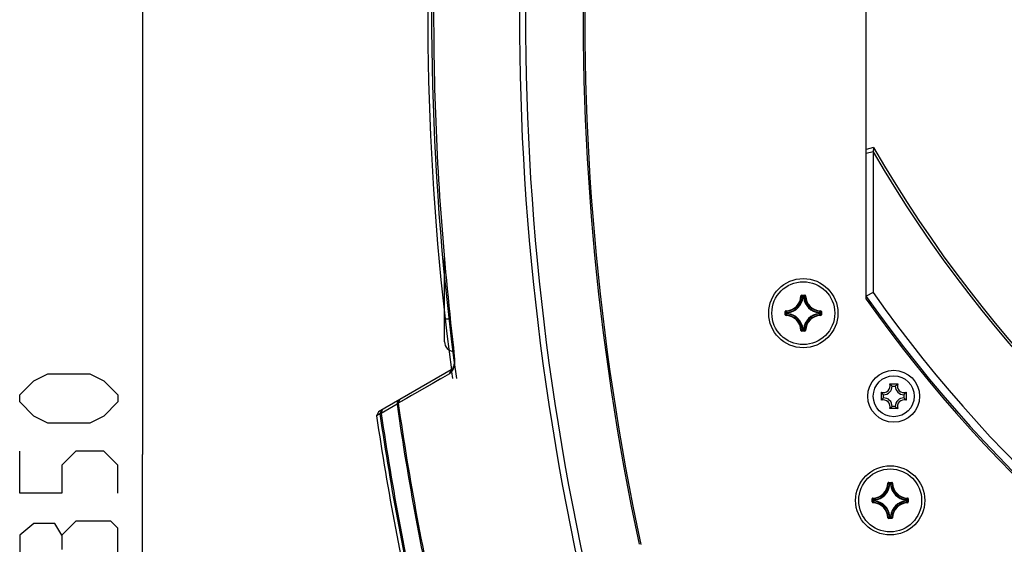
# Model space of a CAD drawing. Header units: millimetres. Extents: x 0 to 420, y 0 to 297.
# Tile 138 of 256: x 110 to 135, y 189 to 202. Entities that reach past the tile are written whole.
import ezdxf

# ---------------------------------------------------------------- set-up
doc = ezdxf.new("R2010")
doc.units = ezdxf.units.MM
doc.header["$LTSCALE"] = 23.1
doc.layers.get('0').update_dxf_attribs({"linetype": 'CONTINUOUS'})
for name, color, linetype in [('02___PRT_ALL_AXES', 7, 'CONTINUOUS'), ('03___PRT_ALL_CURVES', 7, 'CONTINUOUS'), ('06___PRT_ALL_SURFS', 7, 'CONTINUOUS'), ('AXES', 7, 'CONTINUOUS'), ('DIM_PILOTEES', 7, 'CONTINUOUS')]:
    doc.layers.add(name, color=color, linetype=linetype)
doc.styles.get("Standard").update_dxf_attribs({"font": 'txt', "width": 0.7})
doc.dimstyles.new('DIMSTYLE_3', dxfattribs={"dimtxt": 2.5, "dimasz": 3.5, "dimexe": 2, "dimexo": 0, "dimtad": 1, "dimdec": 0, "dimlfac": 5, "dimdsep": 46, "dimtxsty": 'Standard', "dimblk": '_FILLED', "dimblk1": '_FILLED', "dimblk2": '_FILLED', "dimcen": 0.09, "dimazin": 2, "dimtp": 0.5, "dimtm": 0.5, "dimtfac": 1, "dimtdec": 0, "dimtofl": 0, "dimtmove": 0, "dimatfit": 3, "dimldrblk": '_FILLED', "dimfxl": 0, "dimtolj": 1, "dimarcsym": 0})

# ---------------------------------------------------------------- blocks, each defined once
blk = doc.blocks.new('_FILLED')
at = {"color": 0, "linetype": 'ByBlock'}
blk.add_solid([(0, 0), (-1, 0.1429), (-1, -0.1429)], dxfattribs=at)
blk = doc.blocks.new('*D5')
at = {"layer": 'DIM_PILOTEES', "color": 2, "linetype": 'Continuous'}
for p, q in [((131.361, 226.347), (110.954, 226.347)), ((112.954, 226.347), (112.954, 191.345)), ((112.954, 156.343), (112.954, 191.345)), ((149.071, 156.343), (110.954, 156.343))]:
    blk.add_line(p, q, dxfattribs=at)
at = {"layer": 'DIM_PILOTEES', "color": 2, "linetype": 'Continuous', "xscale": 3.5, "yscale": 3.5, "zscale": 3.5}
for p, rotation in [((112.954, 226.347), 90), ((112.954, 156.343), 270)]:
    blk.add_blockref('_FILLED', p, dxfattribs=dict(at, rotation=rotation))
at = {"layer": 'DIM_PILOTEES', "color": 2, "linetype": 'Continuous', "insert": (109.829, 191.345), "char_height": 2.5, "width": 8.30357, "attachment_point": 2, "rotation": 90, "line_spacing_factor": 0.9}
blk.add_mtext('{\\ftxt;\\W0.0001;\\H0.0001;\\~}{\\ftxt;\\W2.2142857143;\\H2.5; }{\\ftxt;\\W0.0001;\\H0.0001;\\~}', dxfattribs=at)

msp = doc.modelspace()

# ---------------------------------------------------------------- linework, layer by layer
at = {"color": 7, "linetype": 'Continuous'}
for p, q in [((131.5479, 199.1568), (131.3613, 199.1069)), ((131.5479, 199.1568), (131.5387, 199.0463)), ((131.5387, 199.0463), (131.3613, 199.0014)), ((131.5387, 199.0463), (131.5344, 195.4698)), ((131.5382, 198.515), (131.5379, 198.2397)), ((131.5379, 198.2397), (131.5373, 197.7578)), ((131.5373, 197.7578), (131.5367, 197.3859)), ((120.6341, 194.2174), (120.6341, 196.342)), ((131.5347, 195.7942), (131.5344, 195.4698)), ((129.702, 195.3832), (129.712, 195.3829)), ((129.7219, 195.4026), (129.7219, 195.3926)), ((129.7219, 195.4026), (129.8007, 195.4026)), ((129.7219, 195.3926), (129.8007, 195.3926)), ((129.7533, 195.3492), (129.7533, 195.3592)), ((129.7533, 195.3592), (129.7693, 195.3592)), ((129.7693, 195.3492), (129.7693, 195.3592)), ((129.8007, 195.4026), (129.8007, 195.3926)), ((129.8206, 195.3832), (129.8106, 195.3829)), ((131.5344, 195.4698), (131.3613, 195.3795)), ((131.3613, 195.3682), (131.3613, 195.3795)), ((129.7533, 195.3492), (129.7434, 195.3502)), ((129.7533, 195.3492), (129.7693, 195.3492)), ((129.7693, 195.3492), (129.7793, 195.3502)), ((131.4613, 195.162), (131.4613, 195.2272)), ((129.3021, 194.904), (129.3021, 194.9828)), ((129.3021, 194.9828), (129.3121, 194.9828)), ((129.3021, 194.904), (129.3121, 194.904)), ((129.3121, 194.904), (129.3121, 194.9828)), ((129.3215, 195.0027), (129.3218, 194.9927)), ((129.3215, 194.8841), (129.3218, 194.8941)), ((129.3455, 194.9354), (129.3455, 194.9514)), ((129.3555, 194.9514), (129.3455, 194.9514)), ((129.3555, 194.9354), (129.3455, 194.9354)), ((129.3555, 194.9514), (129.3545, 194.9614)), ((129.3555, 194.9354), (129.3545, 194.9254)), ((129.3555, 194.9354), (129.3555, 194.9514)), ((130.1671, 194.9514), (130.1681, 194.9614)), ((130.1671, 194.9514), (130.1671, 194.9354)), ((130.1671, 194.9514), (130.1771, 194.9514)), ((130.1671, 194.9354), (130.1681, 194.9254)), ((130.1671, 194.9354), (130.1771, 194.9354)), ((130.1771, 194.9514), (130.1771, 194.9354)), ((130.2011, 195.0027), (130.2008, 194.9927)), ((130.2011, 194.8841), (130.2008, 194.8941)), ((130.2105, 194.9828), (130.2105, 194.904)), ((130.2205, 194.9828), (130.2105, 194.9828)), ((130.2205, 194.904), (130.2105, 194.904)), ((130.2205, 194.9828), (130.2205, 194.904)), ((120.6341, 194.7984), (120.7724, 194.7984)), ((129.702, 194.5036), (129.712, 194.5039)), ((129.7219, 194.4842), (129.7219, 194.4942)), ((129.8007, 194.4942), (129.7219, 194.4942)), ((129.8007, 194.4842), (129.7219, 194.4842)), ((129.7533, 194.5376), (129.7434, 194.5366)), ((129.7533, 194.5376), (129.7533, 194.5276)), ((129.7693, 194.5376), (129.7533, 194.5376)), ((129.7693, 194.5276), (129.7533, 194.5276)), ((129.7693, 194.5376), (129.7693, 194.5276)), ((129.7693, 194.5376), (129.7793, 194.5366)), ((129.8007, 194.4842), (129.8007, 194.4942)), ((129.8206, 194.5036), (129.8106, 194.5039)), ((120.884, 193.8435), (120.8844, 193.8398)), ((120.884, 193.8435), (120.8844, 193.8398)), ((120.8844, 193.8398), (120.8846, 193.8379)), ((120.8004, 193.5005), (118.9545, 192.4348)), ((120.7606, 193.4018), (119.4572, 192.652)), ((120.7606, 193.4018), (120.8004, 193.5005)), ((131.9591, 193.1425), (132.1635, 193.1425)), ((131.7479, 192.7269), (131.7479, 192.9313)), ((131.8013, 192.7891), (131.8013, 192.8691)), ((132.0213, 193.0891), (132.1013, 193.0891)), ((132.3213, 192.8691), (132.3213, 192.7891)), ((132.3747, 192.9313), (132.3747, 192.7269)), ((119.4265, 192.627), (119.0233, 192.394)), ((119.4265, 192.627), (119.4576, 192.7252)), ((119.4572, 192.652), (119.4265, 192.627)), ((119.4572, 192.652), (119.505, 192.7526)), ((118.9545, 192.4348), (118.9056, 192.3337)), ((118.9896, 192.382), (118.9056, 192.3337)), ((118.9896, 192.382), (119.038, 192.483)), ((119.0233, 192.394), (118.9896, 192.382)), ((119.0233, 192.394), (119.0544, 192.4924)), ((132.1635, 192.5157), (131.9591, 192.5157)), ((132.1013, 192.5691), (132.0213, 192.5691)), ((131.9129, 190.6198), (131.9229, 190.6195)), ((131.9328, 190.6392), (131.9328, 190.6292)), ((131.9328, 190.6392), (132.0116, 190.6392)), ((131.9328, 190.6292), (132.0116, 190.6292)), ((132.0116, 190.6392), (132.0116, 190.6292)), ((132.0315, 190.6198), (132.0215, 190.6195)), ((131.9642, 190.5858), (131.9543, 190.5868)), ((131.9642, 190.5858), (131.9642, 190.5958)), ((131.9642, 190.5958), (131.9802, 190.5958)), ((131.9642, 190.5858), (131.9802, 190.5858)), ((131.9802, 190.5858), (131.9802, 190.5958)), ((131.9802, 190.5858), (131.9902, 190.5868)), ((131.513, 190.1406), (131.513, 190.2194)), ((131.513, 190.2194), (131.523, 190.2194)), ((131.513, 190.1406), (131.523, 190.1406)), ((131.523, 190.1406), (131.523, 190.2194)), ((131.5324, 190.2393), (131.5327, 190.2293)), ((131.5324, 190.1207), (131.5327, 190.1307)), ((131.5564, 190.172), (131.5564, 190.188)), ((131.5664, 190.188), (131.5564, 190.188)), ((131.5664, 190.172), (131.5564, 190.172)), ((131.5664, 190.188), (131.5654, 190.198)), ((131.5664, 190.172), (131.5654, 190.162)), ((131.5664, 190.172), (131.5664, 190.188)), ((132.378, 190.188), (132.379, 190.198)), ((132.378, 190.188), (132.378, 190.172)), ((132.378, 190.188), (132.388, 190.188)), ((132.378, 190.172), (132.379, 190.162)), ((132.378, 190.172), (132.388, 190.172)), ((132.388, 190.188), (132.388, 190.172)), ((132.412, 190.2393), (132.4117, 190.2293)), ((132.412, 190.1207), (132.4117, 190.1307)), ((132.4214, 190.2194), (132.4214, 190.1406)), ((132.4314, 190.2194), (132.4214, 190.2194)), ((132.4314, 190.1406), (132.4214, 190.1406)), ((132.4314, 190.2194), (132.4314, 190.1406)), ((131.9129, 189.7402), (131.9229, 189.7405)), ((131.9328, 189.7208), (131.9328, 189.7308)), ((132.0116, 189.7308), (131.9328, 189.7308)), ((132.0116, 189.7208), (131.9328, 189.7208)), ((131.9642, 189.7742), (131.9543, 189.7732)), ((131.9642, 189.7742), (131.9642, 189.7642)), ((131.9802, 189.7742), (131.9642, 189.7742)), ((131.9802, 189.7642), (131.9642, 189.7642)), ((131.9802, 189.7742), (131.9802, 189.7642)), ((131.9802, 189.7742), (131.9902, 189.7732)), ((132.0116, 189.7208), (132.0116, 189.7308)), ((132.0315, 189.7402), (132.0215, 189.7405))]:
    msp.add_line(p, q, dxfattribs=at)
for points in [[(131.5479, 199.1568), (131.5478, 199.1555), (131.5474, 199.1509)], [(131.5387, 199.0463), (131.5386, 198.9204), (131.5384, 198.7899), (131.5382, 198.515)], [(131.543, 199.0981), (131.5411, 199.0745), (131.5387, 199.0463)], [(131.5364, 197.2134), (131.5363, 197.1273), (131.536, 196.9536)], [(131.536, 196.9536), (131.5359, 196.8654), (131.5358, 196.7759), (131.5356, 196.5922)], [(131.5356, 196.5922), (131.5355, 196.4979), (131.5354, 196.4021), (131.5351, 196.2056)], [(131.5351, 196.2056), (131.535, 196.105), (131.5349, 196.0029), (131.5347, 195.7942)], [(120.5296, 193.269), (120.3176, 193.147), (120.1248, 193.0361), (119.9515, 192.9364), (119.798, 192.8481), (119.6644, 192.7712), (119.5508, 192.7058), (119.4572, 192.652)]]:
    msp.add_lwpolyline(points, dxfattribs=at)
for centre, radius in [((129.7613, 194.9434), 0.88), ((132.0613, 192.8291), 0.66), ((132.0613, 192.8291), 0.52), ((131.9722, 190.18), 0.88)]:
    msp.add_circle(centre, radius, dxfattribs=at)
for centre, radius, start, end in [((188.5613, 202.5434), 66.0218, 163.148232, 192.302058), ((188.5613, 202.5434), 65.8686, 163.148232, 192.302058), ((188.5613, 202.5434), 64.4015, 163.884947, 192.082369), ((159.9613, 215.5434), 32.8, 209.97295, 330.02705), ((159.9613, 215.5434), 32.8633, 210.13171, 329.86829), ((129.3113, 195.3934), 0.3908, 271.50113, 358.49886), ((129.3113, 195.3934), 0.4008, 271.50107, 358.49892), ((129.7219, 195.3826), 0.0199, 89.95331, 178.49632), ((128.8685, 194.5412), 1.1916, 42.76151, 44.93996), ((128.8361, 194.53), 1.2365, 42.11664, 44.239), ((129.7533, 195.3492), 0.0101, 90.46116, 173.833), ((130.6865, 194.53), 1.2365, 135.76099, 137.88337), ((130.6542, 194.5411), 1.1917, 135.06013, 137.2384), ((130.2113, 195.3934), 0.4008, 181.50107, 268.49892), ((130.2113, 195.3934), 0.3908, 181.50113, 268.49887), ((159.9613, 215.5434), 35, 215.2002, 324.7998), ((159.9613, 215.5434), 34.8, 215.22771, 324.77229), ((129.3113, 195.3934), 0.4442, 276.51004, 353.49237), ((129.3113, 195.3934), 0.4342, 276.7279, 353.27476), ((130.2113, 195.3934), 0.4442, 186.50962, 263.49194), ((130.2113, 195.3934), 0.4342, 186.72717, 263.27401), ((159.9613, 215.5434), 35.04, 215.29282, 324.70718), ((129.3221, 194.904), 0.0199, 179.94591, 268.51539), ((130.1747, 195.8686), 1.2365, 225.76099, 227.88337), ((130.1747, 194.0182), 1.2365, 132.11664, 134.239), ((129.3113, 194.4934), 0.3908, 1.50114, 88.49886), ((130.1636, 195.8363), 1.1917, 225.06013, 227.2384), ((130.1635, 194.0506), 1.1916, 132.76151, 134.93996), ((129.3113, 194.4934), 0.4008, 1.50107, 88.49892), ((129.3556, 194.9514), 0.0101, 96.167, 179.53884), ((129.3113, 194.4934), 0.4442, 6.50972, 83.49206), ((129.3113, 194.4934), 0.4342, 6.72726, 83.27412), ((130.2113, 194.4934), 0.4442, 96.50974, 173.49204), ((130.2113, 194.4934), 0.4342, 96.72767, 173.27451), ((130.2113, 194.4934), 0.4008, 91.50108, 178.49892), ((130.2113, 194.4934), 0.3908, 91.50113, 178.49887), ((129.3591, 195.8362), 1.1916, 312.76151, 314.93996), ((129.3591, 194.0506), 1.1916, 45.06004, 47.23849), ((129.3479, 195.8686), 1.2365, 312.11664, 314.239), ((129.3479, 194.0182), 1.2365, 45.761, 47.88336), ((130.2006, 194.9828), 0.0199, 359.94602, 88.51498), ((130.2005, 194.904), 0.0199, 271.4969, 0.04933), ((129.7219, 194.5041), 0.0199, 181.45488, 270.06559), ((128.8684, 195.3457), 1.1917, 315.06013, 317.2384), ((128.8361, 195.3568), 1.2365, 315.76099, 317.88337), ((130.6865, 195.3568), 1.2365, 222.11664, 224.239), ((130.6541, 195.3456), 1.1916, 222.76151, 224.93996), ((129.8007, 194.5041), 0.0199, 269.92548, 358.56799), ((120.8831, 194.2174), 0.249, 180, 267.09448), ((119.9861, 193.7354), 0.9043, 4.28241, 6.51002), ((131.8013, 193.0891), 0.1666, 251.30248, 18.69752), ((132.3213, 193.0891), 0.1666, 161.30248, 288.69752), ((131.8013, 193.0891), 0.22, 270, 360), ((132.3213, 193.0891), 0.22, 180, 270), ((188.5613, 202.5434), 69.8424, 188.162598, 192.991255), ((188.5613, 202.5434), 69.8085, 188.145841, 192.962159), ((131.8013, 192.5691), 0.1666, 341.30248, 108.69752), ((131.8013, 192.5691), 0.22, 0, 90), ((132.3213, 192.5691), 0.22, 90, 180), ((132.3213, 192.5691), 0.1666, 71.30248, 198.69752), ((188.5613, 202.5434), 70.3099, 188.309656, 193.046913), ((188.5613, 202.5434), 70.2748, 188.303957, 193.064713), ((131.5222, 190.63), 0.3908, 271.50113, 358.49886), ((131.5222, 190.63), 0.4008, 271.50107, 358.49892), ((131.9328, 190.6192), 0.0199, 89.95331, 178.49632), ((131.0794, 189.7778), 1.1916, 42.76151, 44.93996), ((131.047, 189.7666), 1.2365, 42.11664, 44.239), ((132.8974, 189.7666), 1.2365, 135.76099, 137.88337), ((132.8651, 189.7777), 1.1917, 135.06013, 137.2384), ((132.4222, 190.63), 0.4008, 181.50107, 268.49892), ((132.4222, 190.63), 0.3908, 181.50113, 268.49887), ((131.5222, 190.63), 0.4442, 276.50405, 353.4967), ((131.5222, 190.63), 0.4342, 276.72173, 353.27922), ((131.9642, 190.5858), 0.0101, 90.46116, 173.833), ((132.4222, 190.63), 0.4442, 186.50586, 263.48635), ((132.4222, 190.63), 0.4342, 186.72329, 263.26825), ((131.533, 190.1406), 0.0199, 179.94591, 268.51539), ((132.3856, 191.1052), 1.2365, 225.76099, 227.88337), ((132.3856, 189.2548), 1.2365, 132.11664, 134.239), ((131.5222, 189.73), 0.3908, 1.50114, 88.49886), ((132.3745, 191.0729), 1.1917, 225.06013, 227.2384), ((132.3744, 189.2872), 1.1916, 132.76151, 134.93996), ((131.5222, 189.73), 0.4008, 1.50107, 88.49892), ((131.5665, 190.188), 0.0101, 96.167, 179.53884), ((131.5222, 189.73), 0.4442, 6.51348, 83.49764), ((131.5222, 189.73), 0.4342, 6.73114, 83.27988), ((132.4222, 189.73), 0.4442, 96.51573, 173.48771), ((132.4222, 189.73), 0.4342, 96.73384, 173.27004), ((132.4222, 189.73), 0.4008, 91.50108, 178.49892), ((132.4222, 189.73), 0.3908, 91.50113, 178.49887), ((131.57, 191.0728), 1.1916, 312.76151, 314.93996), ((131.57, 189.2872), 1.1916, 45.06004, 47.23849), ((131.5588, 191.1052), 1.2365, 312.11664, 314.239), ((131.5588, 189.2548), 1.2365, 45.761, 47.88336), ((132.4115, 190.2194), 0.0199, 359.94602, 88.51498), ((132.4114, 190.1406), 0.0199, 271.4969, 0.04933), ((131.9328, 189.7407), 0.0199, 181.45488, 270.06559), ((131.0793, 190.5823), 1.1917, 315.06013, 317.2384), ((131.047, 190.5934), 1.2365, 315.76099, 317.88337), ((132.8974, 190.5934), 1.2365, 222.11664, 224.239), ((132.865, 190.5822), 1.1916, 222.76151, 224.93996), ((132.0116, 189.7407), 0.0199, 269.92548, 358.56799)]:
    msp.add_arc(centre, radius, start, end, dxfattribs=at)
for points, knots in [([(120.5217, 207.3389), (120.3705, 205.1148), (120.2994, 201.7533), (120.5303, 197.2523), (120.7536, 194.9861), (120.884, 193.8435)], [0, 0, 0, 0, 0.4947824, 0.7447482, 1, 1, 1, 1]), ([(129.712, 195.3829), (129.712, 195.3854), (129.7142, 195.3906), (129.7194, 195.3926), (129.7219, 195.3926)], [0, 0, 0, 0, 0.500008, 1, 1, 1, 1]), ([(129.7693, 195.3592), (129.7717, 195.3592), (129.7766, 195.3573), (129.779, 195.3526), (129.7793, 195.3502)], [0, 0, 0, 0, 0.4999439, 1, 1, 1, 1]), ([(129.8206, 195.3832), (129.8205, 195.3882), (129.8161, 195.3985), (129.8057, 195.4026), (129.8007, 195.4026)], [0, 0, 0, 0, 0.4999908, 1, 1, 1, 1]), ([(129.8007, 195.3926), (129.8032, 195.3926), (129.8084, 195.3906), (129.8106, 195.3854), (129.8106, 195.3829)], [0, 0, 0, 0, 0.5000089, 1, 1, 1, 1]), ([(129.3215, 195.0027), (129.3165, 195.0026), (129.3062, 194.9982), (129.3021, 194.9878), (129.3021, 194.9828)], [0, 0, 0, 0, 0.4999952, 1, 1, 1, 1]), ([(129.3121, 194.9828), (129.3121, 194.9853), (129.3141, 194.9905), (129.3193, 194.9927), (129.3218, 194.9927)], [0, 0, 0, 0, 0.5000089, 1, 1, 1, 1]), ([(129.3218, 194.8941), (129.3193, 194.8941), (129.3141, 194.8963), (129.3121, 194.9015), (129.3121, 194.904)], [0, 0, 0, 0, 0.500008, 1, 1, 1, 1]), ([(129.3545, 194.9254), (129.3521, 194.9257), (129.3474, 194.9281), (129.3455, 194.933), (129.3455, 194.9354)], [0, 0, 0, 0, 0.5000561, 1, 1, 1, 1]), ([(130.1681, 194.9614), (130.1705, 194.9611), (130.1752, 194.9587), (130.1771, 194.9538), (130.1771, 194.9514)], [0, 0, 0, 0, 0.5000561, 1, 1, 1, 1]), ([(130.1771, 194.9354), (130.1771, 194.933), (130.1752, 194.9281), (130.1705, 194.9257), (130.1681, 194.9254)], [0, 0, 0, 0, 0.4999439, 1, 1, 1, 1]), ([(130.2008, 194.9927), (130.2033, 194.9927), (130.2085, 194.9905), (130.2105, 194.9853), (130.2105, 194.9828)], [0, 0, 0, 0, 0.500008, 1, 1, 1, 1]), ([(130.2105, 194.904), (130.2105, 194.9015), (130.2085, 194.8963), (130.2033, 194.8941), (130.2008, 194.8941)], [0, 0, 0, 0, 0.5000088, 1, 1, 1, 1]), ([(129.7219, 194.4942), (129.7194, 194.4942), (129.7142, 194.4962), (129.712, 194.5014), (129.712, 194.5039)], [0, 0, 0, 0, 0.5000089, 1, 1, 1, 1]), ([(129.7533, 194.5276), (129.7509, 194.5276), (129.746, 194.5295), (129.7436, 194.5342), (129.7434, 194.5366)], [0, 0, 0, 0, 0.4999439, 1, 1, 1, 1]), ([(129.7793, 194.5366), (129.779, 194.5342), (129.7766, 194.5295), (129.7717, 194.5276), (129.7693, 194.5276)], [0, 0, 0, 0, 0.5000561, 1, 1, 1, 1]), ([(129.8106, 194.5039), (129.8106, 194.5014), (129.8084, 194.4962), (129.8032, 194.4942), (129.8007, 194.4942)], [0, 0, 0, 0, 0.5000081, 1, 1, 1, 1]), ([(120.8845, 193.8379), (120.8908, 193.7699), (120.8897, 193.6706), (120.8538, 193.5557), (120.8205, 193.5121), (120.8004, 193.5005)], [0, 0, 0, 0, 0.5689596, 0.8070973, 1, 1, 1, 1]), ([(120.8879, 193.8029), (120.8923, 193.7452), (120.8902, 193.6349), (120.8597, 193.5268), (120.8345, 193.4817)], [0, 0, 0, 0, 0.5285566, 1, 1, 1, 1]), ([(120.8345, 193.4817), (120.8298, 193.4733), (120.8106, 193.4423), (120.7838, 193.4152), (120.7606, 193.4018)], [0, 0, 0, 0, 0.2651833, 1, 1, 1, 1]), ([(132.0213, 193.0891), (132.0168, 193.0937), (131.9971, 193.1127), (131.9761, 193.1303), (131.9591, 193.1425)], [0, 0, 0, 0, 0.2346227, 1, 1, 1, 1]), ([(132.1013, 193.0891), (132.1058, 193.0937), (132.1255, 193.1127), (132.1465, 193.1303), (132.1635, 193.1425)], [0, 0, 0, 0, 0.2346227, 1, 1, 1, 1]), ([(131.8013, 192.8691), (131.7968, 192.8737), (131.7777, 192.8933), (131.7601, 192.9143), (131.7479, 192.9313)], [0, 0, 0, 0, 0.2346227, 1, 1, 1, 1]), ([(132.3213, 192.8691), (132.3258, 192.8737), (132.3449, 192.8933), (132.3625, 192.9143), (132.3747, 192.9313)], [0, 0, 0, 0, 0.2346227, 1, 1, 1, 1]), ([(131.8013, 192.7891), (131.7968, 192.7846), (131.7777, 192.765), (131.7601, 192.7439), (131.7479, 192.7269)], [0, 0, 0, 0, 0.2346227, 1, 1, 1, 1]), ([(132.3213, 192.7891), (132.3258, 192.7846), (132.3449, 192.765), (132.3625, 192.7439), (132.3747, 192.7269)], [0, 0, 0, 0, 0.2346227, 1, 1, 1, 1]), ([(132.0213, 192.5691), (132.0168, 192.5646), (131.9971, 192.5456), (131.9761, 192.5279), (131.9591, 192.5157)], [0, 0, 0, 0, 0.2346227, 1, 1, 1, 1]), ([(132.1013, 192.5691), (132.1058, 192.5646), (132.1255, 192.5456), (132.1465, 192.5279), (132.1635, 192.5157)], [0, 0, 0, 0, 0.2346227, 1, 1, 1, 1]), ([(131.9229, 190.6195), (131.9229, 190.622), (131.9251, 190.6272), (131.9303, 190.6292), (131.9328, 190.6292)], [0, 0, 0, 0, 0.500008, 1, 1, 1, 1]), ([(132.0315, 190.6198), (132.0314, 190.6248), (132.027, 190.6351), (132.0166, 190.6392), (132.0116, 190.6392)], [0, 0, 0, 0, 0.4999908, 1, 1, 1, 1]), ([(132.0116, 190.6292), (132.0141, 190.6292), (132.0193, 190.6272), (132.0215, 190.622), (132.0215, 190.6195)], [0, 0, 0, 0, 0.5000089, 1, 1, 1, 1]), ([(131.9802, 190.5958), (131.9826, 190.5958), (131.9875, 190.5939), (131.9899, 190.5892), (131.9902, 190.5868)], [0, 0, 0, 0, 0.4999439, 1, 1, 1, 1]), ([(131.5324, 190.2393), (131.5274, 190.2392), (131.5171, 190.2348), (131.513, 190.2244), (131.513, 190.2194)], [0, 0, 0, 0, 0.4999952, 1, 1, 1, 1]), ([(131.523, 190.2194), (131.523, 190.2219), (131.525, 190.2271), (131.5302, 190.2293), (131.5327, 190.2293)], [0, 0, 0, 0, 0.5000089, 1, 1, 1, 1]), ([(131.5327, 190.1307), (131.5302, 190.1307), (131.525, 190.1329), (131.523, 190.1381), (131.523, 190.1406)], [0, 0, 0, 0, 0.500008, 1, 1, 1, 1]), ([(131.5654, 190.162), (131.563, 190.1623), (131.5583, 190.1647), (131.5564, 190.1696), (131.5564, 190.172)], [0, 0, 0, 0, 0.5000561, 1, 1, 1, 1]), ([(132.379, 190.198), (132.3814, 190.1977), (132.3861, 190.1953), (132.388, 190.1904), (132.388, 190.188)], [0, 0, 0, 0, 0.5000561, 1, 1, 1, 1]), ([(132.388, 190.172), (132.388, 190.1696), (132.3861, 190.1647), (132.3814, 190.1623), (132.379, 190.162)], [0, 0, 0, 0, 0.4999439, 1, 1, 1, 1]), ([(132.4117, 190.2293), (132.4142, 190.2293), (132.4194, 190.2271), (132.4214, 190.2219), (132.4214, 190.2194)], [0, 0, 0, 0, 0.500008, 1, 1, 1, 1]), ([(132.4214, 190.1406), (132.4214, 190.1381), (132.4194, 190.1329), (132.4142, 190.1307), (132.4117, 190.1307)], [0, 0, 0, 0, 0.5000088, 1, 1, 1, 1]), ([(131.9328, 189.7308), (131.9303, 189.7308), (131.9251, 189.7328), (131.9229, 189.738), (131.9229, 189.7405)], [0, 0, 0, 0, 0.5000089, 1, 1, 1, 1]), ([(131.9642, 189.7642), (131.9618, 189.7642), (131.9569, 189.7661), (131.9545, 189.7708), (131.9543, 189.7732)], [0, 0, 0, 0, 0.4999439, 1, 1, 1, 1]), ([(131.9902, 189.7732), (131.9899, 189.7708), (131.9875, 189.7661), (131.9826, 189.7642), (131.9802, 189.7642)], [0, 0, 0, 0, 0.5000561, 1, 1, 1, 1]), ([(132.0215, 189.7405), (132.0215, 189.738), (132.0193, 189.7328), (132.0141, 189.7308), (132.0116, 189.7308)], [0, 0, 0, 0, 0.5000081, 1, 1, 1, 1])]:
    msp.add_open_spline(points, degree=3, knots=knots, dxfattribs=at)
at = {"layer": '02___PRT_ALL_AXES', "color": 7, "linetype": 'Continuous'}
msp.add_line((131.3613, 195.2989), (131.3613, 220.9049), dxfattribs=at)
msp.add_arc((188.5613, 202.5434), 64.3615, 163.852519, 192.094494, dxfattribs=at)
at = {"layer": '03___PRT_ALL_CURVES', "color": 40, "linetype": 'Continuous'}
for p, q in [((120.8627, 193.837), (120.8621, 193.842)), ((120.8091, 193.5017), (120.8084, 193.5068))]:
    msp.add_line(p, q, dxfattribs=at)
for radius, start, end in [(68.3528, 175.250653, 187.597971), (68.2561, 175.243908, 187.796593), (68.3528, 187.60139, 187.785494)]:
    msp.add_arc((188.5613, 202.5434), radius, start, end, dxfattribs=at)
at = {"layer": '06___PRT_ALL_SURFS', "color": 7, "linetype": 'Continuous'}
msp.add_arc((188.5613, 202.5434), 70.4, 188.338681, 193.061432, dxfattribs=at)
at = {"layer": 'AXES', "color": 7, "linetype": 'Continuous'}
for centre in [(129.7613, 194.9434), (131.9722, 190.18)]:
    msp.add_circle(centre, 0.8, dxfattribs=at)
at = {"layer": 'DIM_PILOTEES', "color": 2, "linetype": 'Continuous'}
for points in [[(111.6143, 192.1487), (110.5428, 192.1487), (110.1857, 192.3272), (109.8286, 192.6844), (109.8286, 192.863), (110.1857, 193.2201), (110.5428, 193.3987), (111.6143, 193.3987), (111.9714, 193.2201), (112.3286, 192.863), (112.3286, 192.6844), (111.9714, 192.3272), (111.6143, 192.1487)], [(112.3286, 190.363), (112.3286, 191.0772), (111.9714, 191.4344), (111.2571, 191.4344), (110.9, 191.0772), (110.9, 190.363), (109.8286, 190.363), (109.8286, 191.4344)], [(112.3286, 188.5772), (112.3286, 189.4701), (112.15, 189.6487), (111.2571, 189.6487), (110.9, 189.2915), (110.9, 188.9344)], [(110.9, 189.2915), (110.7214, 189.5891), (110.1857, 189.5891), (109.8286, 189.2915), (109.8286, 188.5772)]]:
    msp.add_lwpolyline(points, dxfattribs=at)

# ---------------------------------------------------------------- dimensions: what is measured, and where the dimension line sits
dim = msp.add_linear_dim(base=(112.9536, 226.3468), p1=(149.0715, 156.3434), p2=(131.3613, 226.3468), angle=90, text='{\\ftxt;\\W0.0001;\\H0.0001;\\~}{\\ftxt;\\W2.2142857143;\\H2.5; }{\\ftxt;\\W0.0001;\\H0.0001;\\~}', dimstyle='DIMSTYLE_3', dxfattribs=at)
dim.commit()
dim.dimension.update_dxf_attribs({"geometry": '*D5', "text_midpoint": (112.9536, 190.988), "dimtype": 160})

doc.saveas('drawing.dxf')
